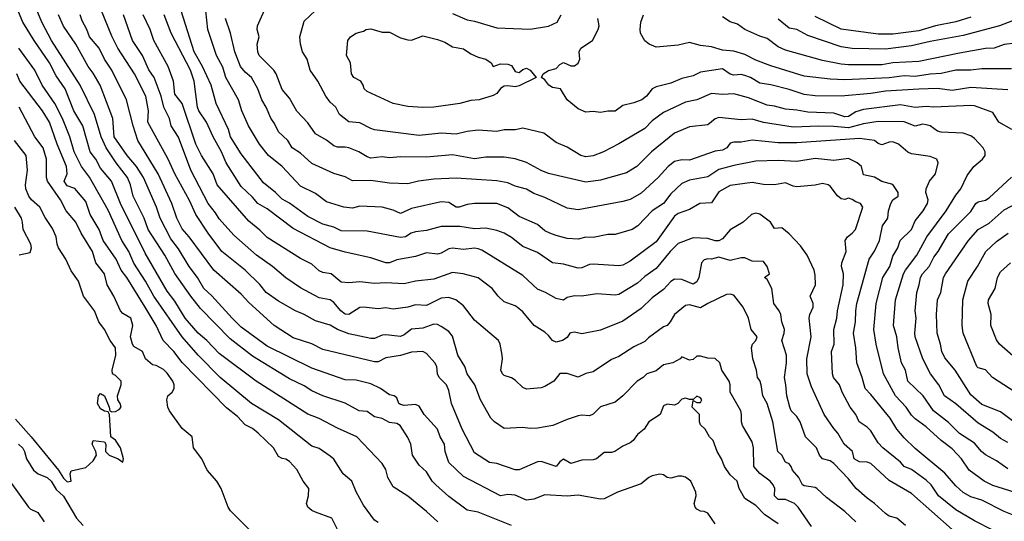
# Model space of a CAD drawing. Header units: metres. Extents: x -46681 to -43747, y -240911 to -237677.
# Tile 59 of 256: x -46423 to -46290, y -240220 to -240153. Entities that reach past the tile are written whole.
import ezdxf

# ---------------------------------------------------------------- set-up
doc = ezdxf.new("R2010")
doc.units = ezdxf.units.M
doc.layers.add('CONTOUR_INDEX', color=1, linetype='Continuous')
doc.layers.add('CONTOUR_INTER', color=3, linetype='Continuous')

msp = doc.modelspace()

# ---------------------------------------------------------------- linework, layer by layer
at = {"layer": 'CONTOUR_INDEX'}
for points, elevation in [([(-46356.1, -240221.03), (-46360.6, -240219.2), (-46362.1, -240218.92), (-46364.6, -240217.08), (-46366.32, -240215.52), (-46366.81, -240215.02), (-46367.6, -240213.74), (-46368.6, -240212.86), (-46369.49, -240211.52), (-46369.71, -240210.02), (-46370.1, -240209.13), (-46371.17, -240207.52), (-46371.6, -240207.22), (-46372.6, -240207.08), (-46373.6, -240206.57), (-46374.6, -240206.32), (-46375.6, -240205.63), (-46376.67, -240205.52), (-46378.6, -240204.49), (-46381.6, -240203.51), (-46383.1, -240202.83), (-46384.1, -240202.14), (-46386.1, -240201.19), (-46391.1, -240198.13), (-46394.1, -240195.8), (-46398.1, -240191.68), (-46399.43, -240190.02), (-46401.6, -240186.99), (-46402.92, -240184.52), (-46405.18, -240181.02), (-46405.73, -240179.52), (-46407.19, -240176.52), (-46407.58, -240175.02), (-46407.98, -240174.02), (-46409.52, -240172.02), (-46410.85, -240170.02), (-46411.53, -240168.52), (-46412.43, -240165.52), (-46414.37, -240161.52), (-46418.25, -240155.52), (-46419.56, -240153.02), (-46420.97, -240149.52)], 125), ([(-46289.1, -240213.36), (-46290.6, -240212.29), (-46292.1, -240211.48), (-46292.65, -240211.02), (-46293.6, -240209.91), (-46295.6, -240208.58), (-46297.1, -240207.11), (-46299.11, -240205.52), (-46300.52, -240203.52), (-46302.6, -240201.52), (-46302.9, -240200.02), (-46303.43, -240199.02), (-46303.88, -240197.02), (-46304.07, -240195.52), (-46304.54, -240194.02), (-46304.26, -240190.52), (-46303.18, -240187.02), (-46302.9, -240186.52), (-46301.39, -240184.52), (-46300.04, -240182.02), (-46297.42, -240178.52), (-46296.1, -240176.38), (-46295.43, -240175.52), (-46294.6, -240173.72), (-46293.66, -240172.52), (-46292.52, -240171.52), (-46292.15, -240171.02), (-46292.13, -240170.52), (-46292.44, -240170.02), (-46293.6, -240168.72), (-46294.1, -240168.38), (-46295.1, -240168.03), (-46298.1, -240167.88), (-46298.6, -240167.77), (-46299.6, -240167.03), (-46300.1, -240166.88), (-46300.6, -240166.79), (-46301.6, -240167.08), (-46303.1, -240166.5), (-46306.6, -240166.43), (-46308.6, -240166.76), (-46310.6, -240167.3), (-46312.6, -240167.1), (-46314.6, -240167.07), (-46318.1, -240167.22), (-46322.1, -240166.56), (-46323.6, -240166.13), (-46325.1, -240166.2), (-46328.1, -240165.92), (-46328.6, -240166.08), (-46329.6, -240166.88), (-46332.1, -240167.16), (-46334.1, -240168.03), (-46337.23, -240170.52), (-46339.21, -240172.52), (-46340.6, -240173.36), (-46344.1, -240174.35), (-46346.1, -240174.62), (-46351.1, -240173.47), (-46352.1, -240173.07), (-46354.1, -240171.97), (-46355.6, -240171.48), (-46357.1, -240171.25), (-46359.6, -240171.26), (-46361.1, -240171.5), (-46364.1, -240170.94), (-46367.6, -240171.27), (-46371.1, -240171.2), (-46372.6, -240171.33), (-46373.6, -240171.23), (-46375.1, -240171.39), (-46375.6, -240171.23), (-46376.75, -240170.52), (-46378.1, -240170.02), (-46378.6, -240169.9), (-46379.6, -240169.92), (-46380.1, -240169.72), (-46381.1, -240168.97), (-46382.6, -240168.12), (-46383.6, -240166.64), (-46385.1, -240165.05), (-46386.1, -240163.3), (-46387.1, -240162.12), (-46387.89, -240160.02), (-46388.21, -240159.52), (-46390.19, -240157.52), (-46390.37, -240157.02), (-46390.48, -240156.02), (-46390.17, -240155.02), (-46390.46, -240154.02), (-46390.42, -240153.52), (-46389.29, -240151.02)], 135), ([(-46302.92, -240221.02), (-46304.1, -240220.04), (-46305.1, -240219.74), (-46305.6, -240219.41), (-46307.1, -240218.02), (-46308.1, -240217.33), (-46309.58, -240216.02), (-46310.6, -240214.7), (-46312.6, -240212.63), (-46313.1, -240212.29), (-46314.1, -240211.99), (-46314.53, -240211.52), (-46314.91, -240210.52), (-46316.43, -240209.02), (-46317.15, -240207.02), (-46317.6, -240206.27), (-46318.35, -240205.52), (-46318.55, -240205.02), (-46318.95, -240203.52), (-46319.05, -240202.02), (-46319.25, -240201.02), (-46319, -240199.02), (-46319, -240198.02), (-46319.61, -240196.02), (-46319.28, -240195.02), (-46319.25, -240194.52), (-46319.61, -240193.52), (-46319.76, -240192.52), (-46319.97, -240192.02), (-46320.69, -240191.02), (-46320.97, -240189.02), (-46321.6, -240187.79), (-46321.93, -240187.52), (-46321.29, -240187.02), (-46321.57, -240186.02), (-46322.1, -240185.35), (-46323.6, -240185.33), (-46324.6, -240184.88), (-46325.1, -240184.88), (-46326.6, -240185.21), (-46328.1, -240184.77), (-46329.1, -240185.05), (-46329.6, -240185.01), (-46330.1, -240185.13), (-46330.44, -240185.52), (-46330.8, -240187.52), (-46331.1, -240188.12), (-46331.6, -240188.4), (-46333.1, -240187.8), (-46334.1, -240187.72), (-46334.6, -240188.06), (-46335.6, -240189.15), (-46337.1, -240190.27), (-46338.6, -240191.71), (-46341.1, -240193.43), (-46344.1, -240194.65), (-46346.6, -240195.13), (-46347.6, -240194.9), (-46348.1, -240194.97), (-46348.25, -240195.02), (-46348.6, -240195.63), (-46349.21, -240196.02), (-46350.1, -240196.24), (-46350.6, -240196.03), (-46351.1, -240195.34), (-46351.6, -240194.9), (-46353.07, -240194.02), (-46354.6, -240192.16), (-46355.35, -240191.52), (-46355.6, -240191.32), (-46357.1, -240190.78), (-46357.93, -240190.02), (-46358.74, -240189.02), (-46360.6, -240187.58), (-46362.65, -240187.02), (-46364.1, -240186.86), (-46366.6, -240187.72), (-46369.1, -240187.99), (-46370.6, -240188.37), (-46373.1, -240188.25), (-46374.6, -240188.31), (-46376.6, -240188.09), (-46378.1, -240188.25), (-46379.1, -240188.15), (-46380.47, -240187.02), (-46381.6, -240186.84), (-46382.1, -240186.61), (-46383.1, -240185.7), (-46384.6, -240184.94), (-46389.1, -240182.11), (-46390.1, -240181.11), (-46391.6, -240179.89), (-46395.87, -240175.02), (-46396.42, -240173.52), (-46397.97, -240171.02), (-46398.73, -240169.52), (-46400.57, -240164.02), (-46401.6, -240162.74), (-46401.74, -240161.02), (-46402.47, -240159.02), (-46404.4, -240155.52), (-46404.91, -240154.02), (-46405.87, -240152.02)], 130), ([(-46286.1, -240151.96), (-46290.2, -240153.52), (-46295.1, -240154.85), (-46299.6, -240155.63), (-46302.1, -240156.22), (-46305.6, -240156.69), (-46310.1, -240156.58), (-46311.6, -240156.35), (-46316.1, -240154.83), (-46317.6, -240154.01), (-46318.6, -240153.82), (-46320.1, -240152.63)], 140), ([(-46423.1, -240206.66), (-46420.99, -240209.02), (-46417.29, -240213.52), (-46416.6, -240214.62), (-46416.1, -240215.11), (-46415.6, -240215.04), (-46415.7, -240214.02), (-46415.6, -240213.63), (-46413.6, -240213.18), (-46412.6, -240212.26), (-46412.17, -240211.52), (-46412.24, -240211.02), (-46412.75, -240210.02), (-46412.6, -240209.53), (-46411.1, -240209.71), (-46410.91, -240210.02), (-46410.96, -240211.02), (-46410.44, -240211.52), (-46409.23, -240212.02), (-46408.6, -240212.47), (-46408.5, -240212.02), (-46408.92, -240210.52), (-46409.6, -240209.5), (-46410.24, -240209.02), (-46410.4, -240206.02), (-46410.6, -240205.66), (-46411.1, -240205.56), (-46411.6, -240205.27), (-46412.04, -240204.52), (-46411.91, -240203.52), (-46411.6, -240203.19), (-46411.06, -240203.52), (-46410.43, -240205.02), (-46410.38, -240205.52), (-46410.1, -240205.64), (-46409.6, -240205.6), (-46409.1, -240205.35), (-46408.82, -240205.02), (-46408.95, -240204.52), (-46409.26, -240204.02), (-46409.3, -240203.52), (-46408.81, -240202.02), (-46408.84, -240201.52), (-46409.6, -240200.76), (-46410, -240200.52), (-46410.06, -240200.02), (-46409.54, -240198.02), (-46409.58, -240197.02), (-46410.31, -240196.02), (-46411.1, -240194.55), (-46411.86, -240193.52), (-46412.45, -240192.02), (-46413.92, -240190.02), (-46414.59, -240188.02), (-46415.6, -240186.63), (-46416.31, -240185.02), (-46417.3, -240183.52), (-46417.49, -240183.02), (-46417.62, -240182.02), (-46418.1, -240180.9), (-46419.1, -240179.43), (-46419.81, -240178.02), (-46420.94, -240177.02), (-46421.29, -240176.52), (-46421.68, -240175.52), (-46421.75, -240175.02), (-46421.48, -240173.02), (-46421.64, -240171.02), (-46423.25, -240169.02)], 120)]:
    msp.add_lwpolyline(points, dxfattribs=dict(at, elevation=elevation))
at = {"layer": 'CONTOUR_INTER'}
for points, elevation in [([(-46366.08, -240220.52), (-46367.6, -240219.1), (-46370.1, -240217.04), (-46372.1, -240215.79), (-46372.81, -240214.52), (-46373.1, -240213.45), (-46373.6, -240212.64), (-46377, -240209.02), (-46379.6, -240207.87), (-46382.1, -240206.55), (-46383.6, -240205.96), (-46390.6, -240201.5), (-46395.6, -240197.77), (-46397.26, -240196.02), (-46398.44, -240195.02), (-46400.18, -240193.02), (-46401.6, -240190.72), (-46402.6, -240189.37), (-46405.6, -240184.25), (-46408.93, -240177.52), (-46410.15, -240174.52), (-46411.6, -240172.76), (-46412.26, -240171.52), (-46413.03, -240170.52), (-46414.01, -240167.02), (-46415.23, -240165.02), (-46416.41, -240162.02), (-46417.6, -240160.28), (-46418.5, -240158.52), (-46420.59, -240155.52), (-46422.1, -240153.05), (-46424.18, -240148.02)], 124), ([(-46315.6, -240221.16), (-46317.41, -240218.52), (-46317.91, -240218.02), (-46319.1, -240217.52), (-46320.1, -240217.52), (-46320.6, -240217.02), (-46320.57, -240216.02), (-46320.79, -240215.52), (-46321.19, -240215.02), (-46322.6, -240213.98), (-46323.39, -240213.02), (-46323.45, -240210.52), (-46323.6, -240209.7), (-46324.91, -240207.52), (-46325.07, -240207.02), (-46325.04, -240206.02), (-46325.15, -240205.52), (-46326.58, -240203.02), (-46326.57, -240202.02), (-46326.74, -240201.52), (-46327.73, -240200.02), (-46327.97, -240199.02), (-46328.6, -240198.46), (-46329.6, -240198.43), (-46330.6, -240198.12), (-46331.1, -240198.16), (-46331.6, -240198.57), (-46332.1, -240198.67), (-46333.1, -240198.24), (-46333.34, -240198.52), (-46334.33, -240199.02), (-46335.6, -240199.33), (-46336.6, -240200.11), (-46337.85, -240200.52), (-46338.33, -240201.02), (-46339.13, -240201.52), (-46341.1, -240203.52), (-46342.1, -240204.37), (-46344.1, -240204.99), (-46345.1, -240205.97), (-46345.6, -240206.2), (-46346.6, -240206.11), (-46347.1, -240206.2), (-46348.6, -240206.68), (-46350.54, -240207.52), (-46352.6, -240207.88), (-46353.6, -240207.91), (-46354.6, -240207.78), (-46357.1, -240207.9), (-46358.43, -240207.02), (-46358.9, -240206.52), (-46360.32, -240204.02), (-46361.06, -240202.02), (-46362.09, -240200.52), (-46362.41, -240199.52), (-46363.36, -240198.02), (-46364.1, -240195.43), (-46364.6, -240194.81), (-46365.6, -240194.12), (-46366.1, -240193.87), (-46366.6, -240193.8), (-46368.1, -240194.38), (-46369.6, -240194.5), (-46370.6, -240195.28), (-46371.1, -240195.5), (-46373.1, -240195.26), (-46373.6, -240195.31), (-46374.6, -240195.75), (-46375.1, -240195.77), (-46378.1, -240195.11), (-46379.6, -240194.53), (-46380.6, -240193.97), (-46382.6, -240193.36), (-46384.1, -240192.51), (-46385.3, -240192.02), (-46387.6, -240190.72), (-46389.26, -240189.52), (-46390.1, -240188.47), (-46392.1, -240186.53), (-46395.22, -240184.02), (-46397.1, -240181.54), (-46398.76, -240179.02), (-46399.6, -240177.13), (-46401.58, -240173.52), (-46402.47, -240171.52), (-46405.22, -240166.52), (-46405.12, -240165.02), (-46405.5, -240163.02), (-46407.03, -240160.02), (-46409.27, -240156.52), (-46410.1, -240154.93), (-46412.09, -240150.02)], 128), ([(-46291.1, -240221.64), (-46293.6, -240220.38), (-46296.1, -240218.9), (-46298.44, -240217.02), (-46299.44, -240215.52), (-46300.1, -240214.88), (-46302.1, -240213.44), (-46303.1, -240213.05), (-46303.6, -240212.47), (-46305.98, -240210.52), (-46306.6, -240209.86), (-46307.6, -240208.23), (-46308.1, -240207.72), (-46309.18, -240207.02), (-46309.6, -240206.02), (-46310.36, -240205.02), (-46311.44, -240203.02), (-46311.82, -240202.02), (-46312.61, -240201.02), (-46312.75, -240200.52), (-46312.88, -240197.52), (-46312.54, -240196.52), (-46312.6, -240194.52), (-46312.19, -240193.02), (-46312.1, -240192.02), (-46311.32, -240188.52), (-46311.27, -240187.02), (-46311.54, -240186.02), (-46311.51, -240185.52), (-46310.92, -240184.02), (-46311.07, -240182.52), (-46310.75, -240182.02), (-46310.1, -240181.52), (-46309.68, -240181.02), (-46308.68, -240178.02), (-46308.98, -240177.52), (-46309.6, -240177.31), (-46310.1, -240176.97), (-46310.6, -240176.81), (-46311.1, -240176.98), (-46311.6, -240176.87), (-46312.1, -240176.5), (-46313.1, -240175.17), (-46313.34, -240175.02), (-46314.1, -240174.81), (-46315.1, -240175.06), (-46317.6, -240175.27), (-46318.1, -240175.2), (-46319.1, -240174.75), (-46320.6, -240174.98), (-46322.1, -240174.95), (-46323.6, -240174.69), (-46326.6, -240175.11), (-46328.1, -240175.96), (-46329.1, -240177.42), (-46330.7, -240177.52), (-46332.1, -240178.34), (-46333.6, -240178.89), (-46334.1, -240179.22), (-46336.6, -240182.68), (-46340.1, -240185.33), (-46341.1, -240185.84), (-46341.6, -240185.94), (-46345.1, -240185.72), (-46345.6, -240185.78), (-46346.6, -240186.22), (-46347.1, -240186.24), (-46349.1, -240185.7), (-46350.6, -240185.55), (-46352.6, -240184.14), (-46354.6, -240183.33), (-46356.1, -240182.09), (-46357.1, -240181.52), (-46358.1, -240181.16), (-46359.6, -240180.86), (-46361.1, -240180.95), (-46363.1, -240180.64), (-46365.6, -240180.64), (-46367.6, -240181.16), (-46369.1, -240181.33), (-46369.65, -240181.52), (-46370.44, -240182.02), (-46371.1, -240182.1), (-46375.6, -240181.27), (-46379.1, -240181.21), (-46380.1, -240180.7), (-46381.6, -240180.29), (-46383.6, -240179.28), (-46386.1, -240177.48), (-46387.1, -240176.94), (-46387.97, -240176.02), (-46389.6, -240174.72), (-46392.6, -240170.82), (-46394.07, -240168.52), (-46394.35, -240167.52), (-46395.99, -240164.02), (-46396.68, -240161.52), (-46397.85, -240159.02), (-46398.95, -240157.02), (-46400.74, -240151.52)], 132), ([(-46287.1, -240220.11), (-46289.6, -240219.1), (-46292.6, -240217.61), (-46294.1, -240217.14), (-46295.1, -240216.55), (-46296.1, -240215.64), (-46297.6, -240213.93), (-46301.6, -240210.59), (-46303.1, -240209.15), (-46304.06, -240208.02), (-46304.97, -240206.52), (-46307.6, -240203.31), (-46308.37, -240202.52), (-46308.74, -240201.02), (-46309.46, -240199.02), (-46309.61, -240197.02), (-46309.95, -240195.02), (-46309.66, -240193.52), (-46309.63, -240192.02), (-46309.46, -240191.02), (-46307.82, -240185.02), (-46307.1, -240183.95), (-46306.43, -240182.52), (-46306.01, -240180.52), (-46305.29, -240179.52), (-46305.19, -240178.52), (-46304.89, -240177.52), (-46304.6, -240177.03), (-46303.91, -240176.52), (-46303.9, -240176.02), (-46304.6, -240174.95), (-46306.1, -240174.54), (-46307.1, -240173.98), (-46308.6, -240173.66), (-46308.86, -240172.52), (-46309.42, -240172.02), (-46310.6, -240171.45), (-46312.6, -240171.7), (-46315.1, -240171.45), (-46317.6, -240171.85), (-46320.1, -240171.72), (-46323.1, -240171.82), (-46326.1, -240172.39), (-46328.1, -240172.95), (-46329.6, -240173.9), (-46332.1, -240174.37), (-46333.1, -240174.81), (-46334.6, -240176.21), (-46335.6, -240177.53), (-46337.1, -240178.52), (-46339.04, -240180.52), (-46339.81, -240181.02), (-46342.1, -240181.69), (-46343.1, -240181.69), (-46345.1, -240182.13), (-46346.1, -240182.07), (-46347.1, -240182.36), (-46348.6, -240182.24), (-46350.1, -240181.86), (-46350.94, -240181.52), (-46351.6, -240181.19), (-46352.6, -240180.37), (-46355.1, -240179.28), (-46356.6, -240178.1), (-46358.1, -240177.51), (-46361.1, -240177.51), (-46362.1, -240177.64), (-46363.19, -240178.02), (-46363.6, -240178), (-46364.6, -240177.38), (-46365.6, -240177.28), (-46369.6, -240178.2), (-46371.1, -240178.86), (-46372.1, -240178.4), (-46373.6, -240178), (-46376.6, -240177.87), (-46377.6, -240178.13), (-46378.78, -240178.02), (-46381.1, -240177.31), (-46382.6, -240176.15), (-46384.6, -240175.19), (-46387.1, -240172.53), (-46388.91, -240171.02), (-46390.16, -240169.52), (-46391.63, -240167.02), (-46392.53, -240165.02), (-46392.99, -240163.52), (-46394.68, -240160.52), (-46395.1, -240159.11), (-46395.95, -240157.52), (-46397.14, -240154.02), (-46397.4, -240151.52)], 133), ([(-46288.54, -240167.52), (-46290.32, -240166.52), (-46291.1, -240165.21), (-46293.6, -240164.33), (-46294.1, -240164.28), (-46299.1, -240164.51), (-46300.1, -240164.4), (-46301.6, -240164.57), (-46303.6, -240164.21), (-46308.6, -240164.83), (-46309.6, -240165.12), (-46310.6, -240165.77), (-46311.1, -240165.81), (-46312.6, -240165.33), (-46316.1, -240165.2), (-46317.6, -240164.91), (-46319.1, -240164.79), (-46320.6, -240164.36), (-46321.6, -240164.26), (-46324.1, -240163.25), (-46326.1, -240162.73), (-46327.6, -240162.8), (-46329.1, -240162.67), (-46331.1, -240163.53), (-46332.6, -240163.82), (-46335.6, -240165.22), (-46337.1, -240166.35), (-46338.1, -240167.4), (-46341.6, -240169.48), (-46343.68, -240170.52), (-46345.1, -240171.06), (-46346.1, -240171.23), (-46346.74, -240171.02), (-46348.6, -240169.91), (-46350.1, -240169.26), (-46351.77, -240168.02), (-46354.6, -240167.34), (-46355.6, -240167.58), (-46357.1, -240167.56), (-46358.1, -240167.8), (-46360.6, -240167.62), (-46362.1, -240167.79), (-46363.6, -240168.17), (-46365.6, -240168.04), (-46368.6, -240168.33), (-46374.6, -240167.55), (-46375.1, -240167.41), (-46376.6, -240166.62), (-46378.1, -240166.47), (-46379.33, -240165.52), (-46379.84, -240164.52), (-46380.6, -240163.85), (-46381.21, -240163.02), (-46382.25, -240161.02), (-46383.32, -240159.52), (-46383.69, -240158.02), (-46384.32, -240157.02), (-46384.63, -240156.02), (-46384.68, -240155.02), (-46384.1, -240152.9), (-46382.6, -240151.44)], 136), ([(-46364.1, -240151.86), (-46362.1, -240152.7), (-46361.1, -240152.89), (-46358.1, -240153.79), (-46353.6, -240153.99), (-46351.1, -240153.57), (-46349.97, -240153.02), (-46349.41, -240152.02)], 136), ([(-46328.6, -240220.77), (-46329.6, -240219.33), (-46330.1, -240219.12), (-46330.6, -240219.09), (-46331.1, -240218.82), (-46331.32, -240218.52), (-46331.43, -240218.02), (-46331.19, -240217.02), (-46331.22, -240216.52), (-46331.9, -240215.02), (-46332.6, -240214.5), (-46333.1, -240214.33), (-46333.6, -240214.33), (-46334.6, -240214.63), (-46335.1, -240214.55), (-46335.6, -240214.16), (-46336.1, -240214.07), (-46337.1, -240214.31), (-46337.58, -240214.52), (-46338.6, -240215.37), (-46341.78, -240216.52), (-46343.6, -240217.4), (-46344.1, -240217.44), (-46347.1, -240216.91), (-46348.6, -240217.05), (-46351.6, -240216.85), (-46353.1, -240217.46), (-46354.1, -240217.58), (-46355.6, -240216.91), (-46356.6, -240216.83), (-46357.6, -240216.99), (-46362.6, -240214.4), (-46364.58, -240212.52), (-46365.09, -240211.02), (-46365.18, -240210.02), (-46365.75, -240209.02), (-46366.12, -240208.02), (-46367.92, -240206.02), (-46368.6, -240204.88), (-46369.1, -240204.68), (-46370.6, -240204.8), (-46371.1, -240204.68), (-46371.32, -240204.52), (-46371.6, -240203.79), (-46371.96, -240203.52), (-46372.6, -240203.34), (-46373.81, -240202.52), (-46375.1, -240201.86), (-46377.1, -240201.37), (-46378.6, -240201.34), (-46383.1, -240199.76), (-46389.1, -240196.77), (-46392.6, -240194.22), (-46393.85, -240193.02), (-46396.6, -240189.97), (-46397.68, -240189.02), (-46398.5, -240187.52), (-46399.66, -240186.02), (-46401.1, -240183.66), (-46402.1, -240182.31), (-46403.57, -240179.52), (-46404.06, -240178.02), (-46405.79, -240174.02), (-46406.77, -240172.52), (-46408.03, -240171.02), (-46409.75, -240168.52), (-46409.93, -240166.02), (-46411.68, -240161.52), (-46412.6, -240159.91), (-46413.28, -240159.02), (-46414.97, -240156.02), (-46416.6, -240153.57), (-46417.28, -240152.02)], 126), ([(-46320.1, -240220.79), (-46321.94, -240219.52), (-46323.1, -240218.33), (-46324.6, -240217.36), (-46325.39, -240216.02), (-46325.62, -240215.02), (-46326.6, -240214.19), (-46327.36, -240213.02), (-46327.76, -240212.02), (-46328.36, -240211.02), (-46328.86, -240209.52), (-46329.37, -240209.02), (-46329.97, -240208.02), (-46330.6, -240207.43), (-46330.74, -240207.02), (-46330.73, -240206.02), (-46331.71, -240205.02), (-46331.6, -240204.12), (-46331.1, -240204.41), (-46330.6, -240204.42), (-46330.4, -240204.02), (-46330.6, -240203.78), (-46331.1, -240203.56), (-46331.6, -240203.99), (-46332.1, -240204.01), (-46332.6, -240203.82), (-46333.1, -240203.93), (-46333.65, -240204.52), (-46334.1, -240204.74), (-46335.1, -240204.63), (-46335.6, -240204.83), (-46336.03, -240206.02), (-46337.57, -240207.02), (-46338.19, -240208.02), (-46339.1, -240208.71), (-46339.69, -240209.52), (-46340.1, -240209.84), (-46341.1, -240210.28), (-46342.15, -240211.02), (-46342.6, -240211.17), (-46343.6, -240211.13), (-46344.63, -240212.02), (-46345.1, -240212.16), (-46346.6, -240212.19), (-46348.1, -240212.62), (-46349.1, -240212.06), (-46349.6, -240212.43), (-46350.1, -240213.03), (-46352.1, -240212.35), (-46352.6, -240212.43), (-46355.1, -240213.47), (-46355.6, -240213.47), (-46358.1, -240212.65), (-46359.1, -240212.48), (-46361.1, -240211.21), (-46362.79, -240208.02), (-46364.21, -240204.52), (-46364.6, -240202.77), (-46364.89, -240202.02), (-46365.87, -240201.02), (-46366.11, -240200.52), (-46366.19, -240199.52), (-46366.48, -240199.02), (-46367.6, -240197.8), (-46368.1, -240197.52), (-46369.6, -240197.6), (-46371.1, -240198.07), (-46373.1, -240198.37), (-46374.1, -240198.9), (-46374.6, -240198.9), (-46381.6, -240197.25), (-46383.1, -240196.47), (-46385.6, -240195.65), (-46388.18, -240194.02), (-46391.6, -240190.87), (-46392.6, -240189.76), (-46396.31, -240186.52), (-46399.64, -240182.02), (-46400.6, -240180.96), (-46401.32, -240179.52), (-46401.99, -240177.52), (-46403.83, -240173.52), (-46406.56, -240169.02), (-46407.21, -240167.02), (-46408.11, -240163.52), (-46410.07, -240159.52), (-46411.08, -240158.02), (-46411.78, -240156.52), (-46413.11, -240155.02), (-46413.46, -240154.02), (-46414.1, -240152.85), (-46414.36, -240152.02)], 127), ([(-46309.6, -240220.52), (-46311.1, -240219.12), (-46313.6, -240217.24), (-46314.89, -240216.02), (-46315.1, -240215.89), (-46316.6, -240215.67), (-46316.83, -240215.52), (-46317.32, -240214.52), (-46318.16, -240213.52), (-46318.33, -240213.02), (-46318.6, -240212.67), (-46319.1, -240212.45), (-46319.6, -240211.52), (-46320.14, -240211.02), (-46320.83, -240207.02), (-46321.6, -240204.54), (-46322.18, -240203.52), (-46322.41, -240202.02), (-46322.6, -240201.44), (-46322.88, -240201.02), (-46323.04, -240200.02), (-46323.52, -240198.52), (-46323.7, -240197.02), (-46323.55, -240196.52), (-46323.13, -240196.02), (-46322.93, -240195.52), (-46323.74, -240194.52), (-46324.12, -240193.02), (-46324.83, -240191.52), (-46326.1, -240189.89), (-46326.6, -240189.76), (-46327.1, -240189.83), (-46329.6, -240191.01), (-46330.6, -240191.62), (-46332.1, -240191.21), (-46332.6, -240191.31), (-46334.1, -240192.49), (-46334.67, -240193.52), (-46335.1, -240194.01), (-46335.6, -240194.18), (-46337.6, -240195.67), (-46338.1, -240196.18), (-46339.6, -240196.86), (-46341.6, -240198.2), (-46342.6, -240198.57), (-46345.1, -240200.26), (-46346.1, -240200.49), (-46347.1, -240200.96), (-46348.6, -240200.49), (-46349.6, -240200.47), (-46350.4, -240201.52), (-46351.6, -240202.22), (-46352.1, -240202.42), (-46354.1, -240202.58), (-46354.6, -240202.36), (-46355.6, -240201.36), (-46356.1, -240201.06), (-46357.1, -240200.77), (-46357.32, -240200.52), (-46357.55, -240200.02), (-46357.33, -240198.52), (-46357.38, -240198.02), (-46357.64, -240196.52), (-46357.89, -240196.02), (-46361.1, -240193.3), (-46362.6, -240191.32), (-46363.64, -240190.52), (-46364.6, -240190.23), (-46365.6, -240190.29), (-46367.6, -240191.29), (-46369.1, -240191.21), (-46370.1, -240191.54), (-46372.1, -240191.79), (-46373.1, -240191.63), (-46374.1, -240191.75), (-46376.1, -240191.5), (-46376.6, -240191.55), (-46378.07, -240192.52), (-46378.6, -240192.48), (-46379.16, -240192.02), (-46380.1, -240190.87), (-46380.6, -240190.54), (-46382.1, -240190.27), (-46384.6, -240188.93), (-46386.6, -240187.56), (-46388.4, -240186.02), (-46390.56, -240184.52), (-46393.6, -240181.78), (-46395.6, -240179.61), (-46396.1, -240178.77), (-46397.1, -240177.51), (-46399.4, -240173.02), (-46401.1, -240168.57), (-46402.09, -240167.02), (-46402.32, -240166.02), (-46403.07, -240164.52), (-46403.44, -240163.02), (-46404.35, -240160.52), (-46405.1, -240159.46), (-46405.96, -240157.52), (-46407.31, -240155.52), (-46408.49, -240152.02)], 129), ([(-46296.6, -240221.57), (-46302.1, -240216.71), (-46305.1, -240214.94), (-46307.6, -240212.65), (-46308.1, -240212.47), (-46309.1, -240212.41), (-46309.82, -240212.02), (-46310.08, -240211.02), (-46311.2, -240210.02), (-46312.06, -240208.52), (-46312.6, -240207.93), (-46313.88, -240206.02), (-46315.6, -240202.27), (-46316.17, -240200.52), (-46316.22, -240198.52), (-46315.64, -240195.52), (-46315.92, -240193.02), (-46315.83, -240192.52), (-46315.36, -240191.52), (-46315.38, -240191.02), (-46315.77, -240190.02), (-46315.07, -240188.52), (-46315.1, -240187.19), (-46315.23, -240186.52), (-46316.17, -240184.52), (-46317.1, -240183.25), (-46318.6, -240181.6), (-46319.6, -240180.8), (-46320.6, -240180.9), (-46321.14, -240180.02), (-46322.6, -240178.98), (-46323.1, -240178.81), (-46323.72, -240179.02), (-46324.84, -240180.02), (-46326.6, -240181.07), (-46327.6, -240182.31), (-46328.1, -240182.57), (-46328.6, -240182.57), (-46329.6, -240182.25), (-46331.6, -240182.14), (-46333.6, -240182.91), (-46334.7, -240184.02), (-46336.6, -240186.32), (-46338.1, -240187.38), (-46339.1, -240188.29), (-46341.6, -240189.81), (-46342.1, -240189.9), (-46344.6, -240189.7), (-46346.6, -240190.04), (-46347.6, -240189.98), (-46348.6, -240190.21), (-46349.1, -240190.59), (-46350.1, -240190.34), (-46351.54, -240189.52), (-46352.6, -240189.11), (-46354.6, -240187.23), (-46360.1, -240183.83), (-46360.6, -240183.63), (-46361.1, -240183.57), (-46362.6, -240183.74), (-46364.1, -240183.57), (-46364.6, -240183.63), (-46365.6, -240184.24), (-46366.1, -240184.38), (-46367.6, -240184.2), (-46369.1, -240184.7), (-46371.6, -240185.15), (-46372.6, -240185.54), (-46373.1, -240185.53), (-46375.1, -240184.86), (-46378.6, -240184.11), (-46380.6, -240183.51), (-46385.6, -240180.89), (-46389.1, -240178.22), (-46390.39, -240177.52), (-46391.1, -240176.65), (-46392.6, -240175.23), (-46394.65, -240172.02), (-46395.26, -240170.52), (-46396.41, -240168.52), (-46397.31, -240166.52), (-46398.33, -240165.02), (-46398.51, -240164.52), (-46398.98, -240161.02), (-46399.48, -240159.52), (-46402.08, -240154.52), (-46403, -240152.02)], 131), ([(-46285.1, -240217.52), (-46291.1, -240215.61), (-46292.28, -240215.02), (-46294.29, -240213.52), (-46295.33, -240212.02), (-46296.6, -240210.67), (-46298.1, -240209.54), (-46300.1, -240207.67), (-46301.6, -240206.62), (-46302.1, -240206.1), (-46302.84, -240205.02), (-46304.28, -240203.52), (-46305.86, -240200.52), (-46306.87, -240196.52), (-46307.17, -240194.52), (-46306.88, -240191.02), (-46305.96, -240187.52), (-46305.02, -240186.02), (-46304.6, -240184.65), (-46303.96, -240183.52), (-46303.62, -240182.52), (-46302.1, -240181.03), (-46301.6, -240179.87), (-46300.52, -240178.52), (-46299.96, -240177.52), (-46299.85, -240177.02), (-46300.17, -240176.02), (-46300.13, -240175.52), (-46299.65, -240174.52), (-46298.87, -240173.52), (-46298.49, -240172.02), (-46298.7, -240171.52), (-46299.6, -240171.18), (-46302.1, -240170.79), (-46302.6, -240170.59), (-46303.85, -240169.52), (-46304.6, -240169.2), (-46305.1, -240169.23), (-46306.1, -240169.6), (-46306.6, -240169.4), (-46307.1, -240169), (-46309.1, -240168.76), (-46317.6, -240169.31), (-46320.1, -240169.34), (-46323.6, -240168.95), (-46325.1, -240169.23), (-46326.1, -240169.23), (-46326.6, -240169.38), (-46327.04, -240170.02), (-46327.6, -240170.3), (-46328.6, -240170.45), (-46332.1, -240171.67), (-46333.1, -240171.61), (-46334.1, -240171.87), (-46334.97, -240172.52), (-46336.29, -240174.02), (-46338.6, -240176.11), (-46340.1, -240176.97), (-46341.1, -240177.27), (-46347.1, -240178.37), (-46348.6, -240178.15), (-46351.6, -240176.72), (-46353.1, -240176.19), (-46354.1, -240175.6), (-46355.6, -240175.17), (-46356.6, -240174.75), (-46358.1, -240174.47), (-46363.6, -240174.12), (-46366.6, -240174.24), (-46368.69, -240174.52), (-46370.1, -240174.85), (-46372.6, -240174.77), (-46375.1, -240174.43), (-46377.6, -240174.48), (-46378.6, -240173.93), (-46380.1, -240173.46), (-46383.1, -240172.1), (-46384.6, -240170.7), (-46385.74, -240170.02), (-46386.34, -240169.02), (-46387.6, -240167.85), (-46388.1, -240166.71), (-46388.6, -240166), (-46389.23, -240164.52), (-46389.84, -240163.52), (-46390.37, -240162.02), (-46391.24, -240160.52), (-46392.1, -240159.76), (-46392.71, -240159.02), (-46393.46, -240157.02), (-46394.05, -240154.52), (-46394.73, -240152.52)], 134), ([(-46289.1, -240162.19), (-46294.1, -240161.85), (-46296.6, -240162.24), (-46298.6, -240162.01), (-46301.1, -240162.07), (-46305.6, -240162.33), (-46307.6, -240162.66), (-46311.6, -240163.01), (-46315.1, -240162.98), (-46316.6, -240162.82), (-46318.6, -240162.11), (-46321.1, -240161.48), (-46322.6, -240161.28), (-46323.84, -240160.52), (-46324.6, -240160.22), (-46325.1, -240160.09), (-46326.1, -240160.2), (-46326.6, -240160.04), (-46327.6, -240159.35), (-46330.6, -240159.76), (-46331.6, -240160.29), (-46333.1, -240160.65), (-46334.6, -240161.29), (-46336.6, -240161.76), (-46337.14, -240162.02), (-46337.88, -240163.02), (-46338.52, -240163.52), (-46339.6, -240163.93), (-46341.1, -240164.27), (-46342.1, -240165.07), (-46343.1, -240165.03), (-46344.1, -240165.22), (-46345.1, -240165.09), (-46346.1, -240165.2), (-46347.1, -240164.72), (-46348.61, -240163.52), (-46349.51, -240162.02), (-46350.6, -240161.87), (-46351.06, -240161.52), (-46351.6, -240160.82), (-46352.06, -240160.52), (-46351.82, -240160.02), (-46351.1, -240159.56), (-46350.1, -240159.3), (-46349.6, -240158.74), (-46349.1, -240158.47), (-46348.1, -240158.92), (-46347.6, -240158.92), (-46347.1, -240158.55), (-46346.89, -240158.02), (-46346.98, -240157.02), (-46346.74, -240156.52), (-46345.17, -240155.52), (-46344.41, -240154.02), (-46344.26, -240153.52), (-46344.45, -240152.52)], 137), ([(-46288.6, -240159.34), (-46292.6, -240159.34), (-46294.1, -240159.51), (-46296.1, -240159.5), (-46298.1, -240159.98), (-46299.6, -240160.06), (-46301.6, -240160.36), (-46303.1, -240160.28), (-46305.1, -240160.55), (-46311.1, -240160.84), (-46313.1, -240160.74), (-46316.6, -240160.3), (-46321.1, -240158.94), (-46323.1, -240158.16), (-46324.6, -240157.4), (-46326.1, -240156.95), (-46327.6, -240156.82), (-46329.1, -240156.36), (-46330.6, -240156.17), (-46332.1, -240155.76), (-46333.6, -240156.12), (-46336.6, -240156.4), (-46337.52, -240156.02), (-46338.1, -240155.53), (-46338.69, -240154.52), (-46338.75, -240154.02), (-46338.63, -240153.02), (-46338.3, -240152.02)], 138), ([(-46288.1, -240155.87), (-46289.6, -240156.06), (-46290.95, -240156.52), (-46292.1, -240156.6), (-46295.6, -240157.21), (-46301.1, -240158.33), (-46304.6, -240158.5), (-46306.1, -240158.77), (-46310.6, -240158.79), (-46311.6, -240158.68), (-46314.1, -240158.22), (-46319.1, -240156.79), (-46320.1, -240156.35), (-46321.6, -240155.24), (-46322.6, -240154.94), (-46324.6, -240154.02), (-46325.6, -240153.31), (-46326.6, -240152.97), (-46327.6, -240152.31)], 139), ([(-46294.1, -240152.34), (-46296.1, -240153), (-46298.88, -240153.52), (-46301.1, -240154.2), (-46304.6, -240154.63), (-46306.6, -240154.65), (-46311.6, -240153.98), (-46315.1, -240152.27)], 141), ([(-46375.73, -240154.02), (-46375.1, -240153.91), (-46373.6, -240154.4), (-46372.6, -240154.39), (-46371.1, -240155.13), (-46370.1, -240155.41), (-46369.6, -240155.44), (-46368.1, -240154.89), (-46366.1, -240155.37), (-46365.1, -240155.72), (-46364.1, -240156.34), (-46362.6, -240156.61), (-46361.6, -240157.3), (-46360.6, -240157.77), (-46359.57, -240158.02), (-46358.87, -240158.52), (-46358.6, -240159.03), (-46357.6, -240158.64), (-46356.6, -240158.69), (-46356.1, -240158.87), (-46355.6, -240159.69), (-46355.1, -240159.84), (-46354.6, -240159.44), (-46354.1, -240159.25), (-46353.59, -240159.52), (-46352.77, -240160.52), (-46355.1, -240161.65), (-46355.6, -240161.77), (-46356.6, -240161.62), (-46357.1, -240161.67), (-46357.6, -240161.99), (-46358.1, -240162.67), (-46358.6, -240162.92), (-46360.48, -240163.52), (-46361.6, -240163.62), (-46363.1, -240164.02), (-46366.6, -240164.5), (-46368.1, -240164.55), (-46370.1, -240164.44), (-46372.08, -240164.02), (-46375.6, -240162.41), (-46375.99, -240162.02), (-46376.13, -240161.52), (-46376.47, -240161.02), (-46377.4, -240160.52), (-46377.72, -240160.02), (-46377.87, -240158.52), (-46378.38, -240157.52), (-46378.23, -240155.52), (-46377.84, -240155.02), (-46377.1, -240154.51), (-46376.1, -240154.25), (-46375.73, -240154.02)], 137), ([(-46374.1, -240220.62), (-46374.6, -240220.29), (-46376.1, -240218.26), (-46377.1, -240216.45), (-46377.67, -240215.02), (-46378.83, -240214.02), (-46380.1, -240212.07), (-46380.6, -240211.63), (-46382.1, -240210.62), (-46383.1, -240210.31), (-46387.6, -240206.74), (-46391.24, -240204.52), (-46395.44, -240201.02), (-46398.44, -240198.02), (-46400.61, -240195.52), (-46404.42, -240190.02), (-46405.53, -240188.02), (-46407.1, -240185.58), (-46407.79, -240184.02), (-46408.73, -240182.52), (-46410.6, -240178.41), (-46413.1, -240173.95), (-46414.18, -240172.52), (-46415.16, -240170.52), (-46415.75, -240168.52), (-46416.75, -240166.02), (-46417.8, -240164.02), (-46419.48, -240161.52), (-46420.5, -240159.52), (-46422.64, -240156.52)], 123), ([(-46379.1, -240222.55), (-46380.4, -240220.02), (-46382.6, -240219.23), (-46383.1, -240218.98), (-46383.6, -240218.52), (-46383.81, -240218.02), (-46383.51, -240217.02), (-46383.5, -240216.02), (-46384.26, -240215.02), (-46385.1, -240213.44), (-46386.1, -240212.38), (-46386.6, -240212.04), (-46387.1, -240211.96), (-46387.6, -240211.68), (-46388.26, -240210.52), (-46390.32, -240208.52), (-46391.1, -240207.89), (-46392.1, -240207.42), (-46393.1, -240206.31), (-46394.6, -240205.13), (-46400.6, -240199.01), (-46401.71, -240197.52), (-46403.16, -240196.02), (-46404.11, -240194.02), (-46405.6, -240191.53), (-46408.07, -240187.52), (-46408.82, -240186.52), (-46409.52, -240185.02), (-46411.24, -240182.52), (-46411.78, -240181.02), (-46413.01, -240179.02), (-46413.6, -240177.27), (-46415.1, -240175.49), (-46416.1, -240175.15), (-46416.53, -240174.52), (-46416.12, -240173.52), (-46416.2, -240172.52), (-46417.47, -240169.52), (-46418.5, -240166.52), (-46419.47, -240165.02), (-46422.51, -240161.02), (-46422.9, -240160.02)], 122), ([(-46391.6, -240221.52), (-46394.06, -240219.02), (-46394.38, -240218.52), (-46395.31, -240216.02), (-46395.92, -240215.02), (-46397.22, -240213.52), (-46397.94, -240212.02), (-46399.08, -240210.52), (-46399.26, -240209.02), (-46400.6, -240207.93), (-46402.31, -240205.52), (-46402.54, -240205.02), (-46402.64, -240204.02), (-46402.51, -240203.52), (-46401.93, -240203.02), (-46401.69, -240202.52), (-46401.68, -240202.02), (-46401.87, -240201.52), (-46402.6, -240200.42), (-46403.1, -240199.95), (-46404.1, -240199.39), (-46404.6, -240199.29), (-46405.56, -240198.52), (-46405.93, -240197.52), (-46407.1, -240196.84), (-46407.3, -240196.52), (-46407.57, -240195.52), (-46407.26, -240194.02), (-46407.53, -240193.02), (-46408.6, -240192.37), (-46408.9, -240192.02), (-46409.81, -240190.02), (-46410.71, -240188.52), (-46411.09, -240187.02), (-46412.24, -240185.52), (-46412.72, -240184.02), (-46414.25, -240181.52), (-46414.96, -240180.02), (-46416.26, -240178.52), (-46417, -240177.02), (-46418.79, -240174.52), (-46418.93, -240174.02), (-46418.91, -240171.52), (-46419.37, -240170.02), (-46420.5, -240168.52), (-46422.62, -240164.52)], 121), ([(-46289.1, -240209.82), (-46290.1, -240209.27), (-46291.1, -240208.41), (-46293.1, -240207.21), (-46296.1, -240204.56), (-46297.65, -240203.52), (-46298.4, -240202.02), (-46299.55, -240200.52), (-46300.59, -240198.52), (-46301.59, -240195.52), (-46301.66, -240195.02), (-46301.47, -240193.02), (-46301.61, -240192.02), (-46301.4, -240189.52), (-46301.06, -240188.52), (-46300.89, -240187.52), (-46300.6, -240187.02), (-46299.7, -240186.02), (-46299.1, -240184.76), (-46298.52, -240184.02), (-46297.1, -240181.63), (-46294.1, -240178.58), (-46293.42, -240177.52), (-46293.1, -240177.3), (-46292.1, -240177.09), (-46291.6, -240176.76), (-46288.6, -240173.95)], 136), ([(-46422.6, -240184.47), (-46421.1, -240184.16), (-46420.92, -240183.52), (-46421.02, -240183.02), (-46422.05, -240181.02), (-46422.13, -240180.02), (-46422.3, -240179.52), (-46423.18, -240178.02)], 119), ([(-46288.1, -240207.14), (-46290.1, -240205.65), (-46292.6, -240204.67), (-46294.1, -240203.37), (-46296.22, -240200.02), (-46297.6, -240198.38), (-46298, -240197.52), (-46298.18, -240196.52), (-46298.65, -240195.02), (-46298.71, -240192.52), (-46298.61, -240190.52), (-46298.15, -240189.52), (-46297.76, -240187.52), (-46297.5, -240187.02), (-46294.42, -240182.52), (-46293.1, -240181.04), (-46291.6, -240180.17), (-46289.6, -240178.37), (-46287.6, -240177.33)], 137), ([(-46288.1, -240203.02), (-46291.16, -240201.02), (-46292.1, -240199.99), (-46293.1, -240199.73), (-46293.29, -240199.52), (-46295.12, -240195.02), (-46295.25, -240194.02), (-46295.15, -240190.52), (-46294.47, -240188.02), (-46293.17, -240186.02), (-46292.08, -240184.02), (-46290.6, -240182.66), (-46289.06, -240181.52)], 138), ([(-46286.6, -240199.65), (-46290.23, -240196.52), (-46290.6, -240195.94), (-46291.39, -240194.02), (-46291.35, -240192.52), (-46291.73, -240191.02), (-46291.69, -240190.52), (-46290.79, -240189.02), (-46290.49, -240187.52), (-46290.1, -240186.75), (-46288.72, -240185.52)], 139), ([(-46422.71, -240210.02), (-46422.1, -240210.58), (-46421.86, -240211.02), (-46421.59, -240212.02), (-46420.66, -240213.52), (-46420.05, -240214.02), (-46418.84, -240214.52), (-46418.3, -240215.02), (-46417.6, -240216.16), (-46416.6, -240217.04), (-46414.88, -240220.02), (-46413.96, -240221.02)], 121), ([(-46423.87, -240215.02), (-46421.36, -240218.52), (-46421.1, -240218.77), (-46420.1, -240219.25), (-46419.23, -240220.52)], 122)]:
    msp.add_lwpolyline(points, dxfattribs=dict(at, elevation=elevation))

doc.saveas('drawing.dxf')
